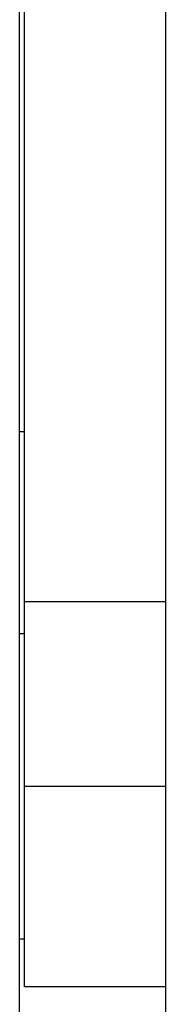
# Model space of a CAD drawing. Header units: inches. Extents: x 12 to 564, y 10 to 374.
# Tile 75 of 158: x 209.68 to 211.6, y 107.55 to 120.44. Entities that reach past the tile are written whole.
import ezdxf

# ---------------------------------------------------------------- set-up
doc = ezdxf.new("R2010")
doc.units = ezdxf.units.IN
doc.header["$LTSCALE"] = 16
doc.header["$MEASUREMENT"] = 0
doc.layers.add('Visible (ANSI)', color=7, linetype='Continuous', lineweight=30)

msp = doc.modelspace()

# ---------------------------------------------------------------- linework, layer by layer
at = {"layer": 'Visible (ANSI)'}
for p, q in [((211.595, 197.274), (211.595, 89.902)), ((209.683, 101.985), (209.683, 143.397)), ((209.746, 112.822), (209.746, 131.962)), ((209.683, 115.045), (209.746, 115.045)), ((209.746, 112.822), (211.595, 112.822)), ((209.746, 110.4), (209.746, 112.822)), ((209.746, 112.399), (209.683, 112.399)), ((211.595, 110.4), (209.746, 110.4)), ((209.746, 107.775), (209.746, 110.4)), ((211.595, 110.4), (209.746, 110.4)), ((209.746, 108.399), (209.683, 108.399)), ((211.595, 107.775), (209.746, 107.775))]:
    msp.add_line(p, q, dxfattribs=at)

doc.saveas('drawing.dxf')
